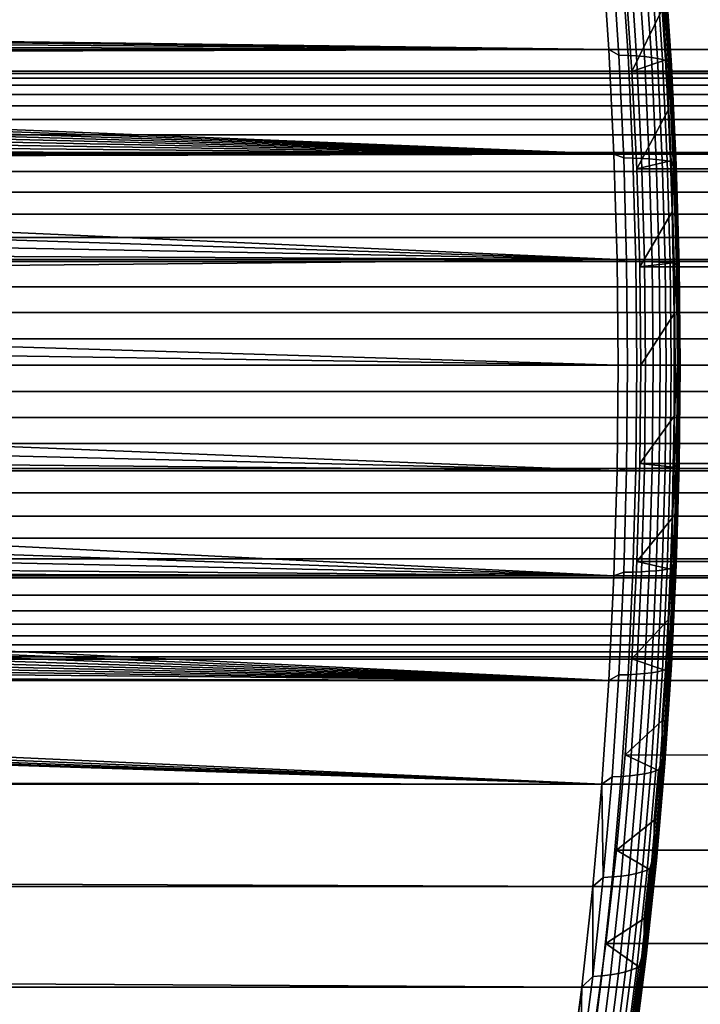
# Model space of a CAD drawing. Header units: metres. Extents: x -22 to 244, y -22 to 22.
# Tile 123 of 154: x 109.02 to 114.8, y -5.43 to 2.93. Entities that reach past the tile are written whole.
import ezdxf

# ---------------------------------------------------------------- set-up
doc = ezdxf.new("R2010")
doc.units = ezdxf.units.M
doc.layers.add('solid_10_151_023_XXX', color=7, linetype='CONTINUOUS')

msp = doc.modelspace()

# ---------------------------------------------------------------- linework, layer by layer
at = {"layer": 'solid_10_151_023_XXX'}
for points in [[(113.963585, 3.560327, 155.35405), (114.023468, 2.680094, 155.189514), (95.235703, 2.926397, 148.39798), (95.001503, 2.947363, 148.316895)], [(232.582153, 2.680048, 231.913895), (232.642029, 3.560277, 231.749374), (105.407654, 3.560335, 185.439835), (105.347771, 2.6801, 185.60437)], [(114.107658, 2.632705, 155.216965), (114.023468, 2.680094, 155.189514), (113.963585, 3.560327, 155.35405), (114.049866, 3.497824, 155.375763)], [(114.107658, 2.632705, 155.216965), (114.049866, 3.497824, 155.375763), (114.128098, 3.494559, 155.419739), (114.185837, 2.630248, 155.261093)], [(114.185837, 2.630248, 155.261093), (114.128098, 3.494559, 155.419739), (114.200951, 3.489145, 155.47197), (114.258598, 2.626173, 155.313568)], [(114.218483, 2.494386, 156.992783), (114.475243, 3.020581, 156.287323), (114.443634, 3.4451, 156.374161), (114.160706, 3.312415, 157.151505)], [(114.258598, 2.626173, 155.313568), (114.200951, 3.489145, 155.47197), (114.267502, 3.481649, 155.531784), (114.325035, 2.620531, 155.373718)], [(114.325035, 2.620531, 155.373718), (114.267502, 3.481649, 155.531784), (114.326927, 3.472166, 155.598434), (114.3843, 2.613394, 155.440811)], [(114.3843, 2.613394, 155.440811), (114.326927, 3.472166, 155.598434), (114.378471, 3.460816, 155.671097), (114.435654, 2.60485, 155.513977)], [(114.435654, 2.60485, 155.513977), (114.378471, 3.460816, 155.671097), (114.421478, 3.447741, 155.74884), (114.478447, 2.595009, 155.592316)], [(114.478447, 2.595009, 155.592316), (114.421478, 3.447741, 155.74884), (114.455414, 3.433106, 155.830688), (114.512138, 2.583994, 155.674835)], [(114.512138, 2.583994, 155.674835), (114.455414, 3.433106, 155.830688), (114.479843, 3.417095, 155.915604), (114.536308, 2.571944, 155.760468)], [(114.54924, 2.531153, 156.025314), (114.493675, 3.362901, 156.177979), (114.478264, 3.34354, 156.264313), (114.533516, 2.516581, 156.112518)], [(114.536308, 2.571944, 155.760468), (114.479843, 3.417095, 155.915604), (114.494469, 3.399911, 156.002533), (114.550644, 2.55901, 155.848175)], [(114.554977, 2.545355, 155.936829), (114.4991, 3.38177, 156.090363), (114.493675, 3.362901, 156.177979), (114.54924, 2.531153, 156.025314)], [(114.550644, 2.55901, 155.848175), (114.494469, 3.399911, 156.002533), (114.4991, 3.38177, 156.090363), (114.554977, 2.545355, 155.936829)], [(115.241341, 3.312646, 157.544876), (115.299126, 2.49433, 157.386093), (114.218483, 2.494386, 156.992783), (114.160706, 3.312415, 157.151505)], [(114.478264, 3.34354, 156.264313), (114.475243, 3.020581, 156.287323), (114.502686, 2.593643, 156.211929)], [(114.533516, 2.516581, 156.112518), (114.478264, 3.34354, 156.264313), (114.502686, 2.593643, 156.211929)], [(114.218483, 2.494386, 156.992783), (114.502686, 2.593643, 156.211929), (114.475243, 3.020581, 156.287323)], [(114.023468, 2.680094, 155.189514), (95.468994, 2.884564, 148.47467), (95.235703, 2.926397, 148.39798)], [(114.023468, 2.680094, 155.189514), (95.699959, 2.822001, 148.546661), (95.468994, 2.884564, 148.47467)], [(114.023468, 2.680094, 155.189514), (95.926498, 2.73913, 148.613556), (95.699959, 2.822001, 148.546661)], [(114.023468, 2.680094, 155.189514), (96.147362, 2.636219, 148.675278), (95.926498, 2.73913, 148.613556)], [(114.023468, 2.680094, 155.189514), (114.066383, 1.791428, 155.071625), (96.360298, 2.514101, 148.731583), (96.147362, 2.636219, 148.675278)], [(232.539246, 1.791403, 232.031784), (232.582153, 2.680048, 231.913895), (105.347771, 2.6801, 185.60437), (105.304863, 1.791432, 185.72226)], [(114.149071, 1.759591, 155.103195), (114.066383, 1.791428, 155.071625), (114.023468, 2.680094, 155.189514), (114.107658, 2.632705, 155.216965)], [(114.149071, 1.759591, 155.103195), (114.107658, 2.632705, 155.216965), (114.185837, 2.630248, 155.261093), (114.227211, 1.757949, 155.14743)], [(114.227211, 1.757949, 155.14743), (114.185837, 2.630248, 155.261093), (114.258598, 2.626173, 155.313568), (114.299911, 1.755225, 155.200073)], [(114.259888, 1.667841, 156.878998), (114.525948, 2.164515, 156.148026), (114.502686, 2.593643, 156.211929), (114.218483, 2.494386, 156.992783)], [(114.299911, 1.755225, 155.200073), (114.258598, 2.626173, 155.313568), (114.325035, 2.620531, 155.373718), (114.366249, 1.751455, 155.260483)], [(114.366249, 1.751455, 155.260483), (114.325035, 2.620531, 155.373718), (114.3843, 2.613394, 155.440811), (114.425407, 1.746684, 155.327881)], [(114.425407, 1.746684, 155.327881), (114.3843, 2.613394, 155.440811), (114.435654, 2.60485, 155.513977), (114.476624, 1.740974, 155.401413)], [(114.476624, 1.740974, 155.401413), (114.435654, 2.60485, 155.513977), (114.478447, 2.595009, 155.592316), (114.519264, 1.734397, 155.480179)], [(114.519264, 1.734397, 155.480179), (114.478447, 2.595009, 155.592316), (114.512138, 2.583994, 155.674835), (114.55278, 1.727035, 155.563156)], [(114.533516, 2.516581, 156.112518), (114.502686, 2.593643, 156.211929), (114.525948, 2.164515, 156.148026)], [(114.066383, 1.791428, 155.071625), (96.463326, 2.446043, 148.757721), (96.360298, 2.514101, 148.731583)], [(114.55278, 1.727035, 155.563156), (114.512138, 2.583994, 155.674835), (114.536308, 2.571944, 155.760468), (114.576759, 1.718981, 155.649323)], [(114.573097, 1.681979, 156.003769), (114.533516, 2.516581, 156.112518), (114.525948, 2.164515, 156.148026), (114.545006, 1.733616, 156.095657)], [(114.58905, 1.691718, 155.915939), (114.54924, 2.531153, 156.025314), (114.533516, 2.516581, 156.112518), (114.573097, 1.681979, 156.003769)], [(114.576759, 1.718981, 155.649323), (114.536308, 2.571944, 155.760468), (114.550644, 2.55901, 155.848175), (114.590897, 1.710336, 155.737595)], [(114.595009, 1.70121, 155.826828), (114.554977, 2.545355, 155.936829), (114.54924, 2.531153, 156.025314), (114.58905, 1.691718, 155.915939)], [(114.590897, 1.710336, 155.737595), (114.550644, 2.55901, 155.848175), (114.554977, 2.545355, 155.936829), (114.595009, 1.70121, 155.826828)], [(117.945175, 2.477374, 249.335587), (117.945175, 2.497483, 249.112167), (94.845177, 2.497483, 249.112167), (94.845177, 2.477374, 249.335587)], [(117.945175, 2.497483, 249.112167), (117.945175, 2.497483, 248.887833), (94.845177, 2.497483, 248.887833), (94.845177, 2.497483, 249.112167)], [(117.945175, 2.497483, 248.887833), (117.945175, 2.477374, 248.664413), (94.845177, 2.477374, 248.664413), (94.845177, 2.497483, 248.887833)], [(117.945175, 2.43732, 249.556305), (117.945175, 2.477374, 249.335587), (94.845177, 2.477374, 249.335587), (94.845177, 2.43732, 249.556305)], [(117.945175, 2.477374, 248.664413), (117.945175, 2.43732, 248.443695), (94.845177, 2.43732, 248.443695), (94.845177, 2.477374, 248.664413)], [(117.945175, 2.377641, 249.772537), (117.945175, 2.43732, 249.556305), (94.845177, 2.43732, 249.556305), (94.845177, 2.377641, 249.772537)], [(117.945175, 2.43732, 248.443695), (117.945175, 2.377641, 248.227463), (94.845177, 2.377641, 248.227463), (94.845177, 2.43732, 248.443695)], [(114.066383, 1.791428, 155.071625), (96.563766, 2.373445, 148.782516), (96.463326, 2.446043, 148.757721)], [(115.340546, 1.667617, 157.272308), (114.259888, 1.667841, 156.878998), (114.218483, 2.494386, 156.992783), (115.299126, 2.49433, 157.386093)], [(117.945175, 2.29882, 249.982559), (117.945175, 2.377641, 249.772537), (94.845177, 2.377641, 249.772537), (94.845177, 2.29882, 249.982559)], [(117.945175, 2.377641, 248.227463), (117.945175, 2.29882, 248.017441), (94.845177, 2.29882, 248.017441), (94.845177, 2.377641, 248.227463)], [(114.066383, 1.791428, 155.071625), (96.661484, 2.2964, 148.805984), (96.563766, 2.373445, 148.782516)], [(117.945175, 2.201489, 250.184677), (117.945175, 2.29882, 249.982559), (94.845177, 2.29882, 249.982559), (94.845177, 2.201489, 250.184677)], [(117.945175, 2.29882, 248.017441), (117.945175, 2.201489, 247.815323), (94.845177, 2.201489, 247.815323), (94.845177, 2.29882, 248.017441)], [(114.066383, 1.791428, 155.071625), (96.755997, 2.215228, 148.828079), (96.661484, 2.2964, 148.805984)], [(117.945175, 2.086433, 250.377243), (117.945175, 2.201489, 250.184677), (94.845177, 2.201489, 250.184677), (94.845177, 2.086433, 250.377243)], [(117.945175, 2.201489, 247.815323), (117.945175, 2.086433, 247.622757), (94.845177, 2.086433, 247.622757), (94.845177, 2.201489, 247.815323)], [(114.066383, 1.791428, 155.071625), (96.847198, 2.130029, 148.848846), (96.755997, 2.215228, 148.828079)], [(114.066383, 1.791428, 155.071625), (96.934967, 2.040891, 148.868332), (96.847198, 2.130029, 148.848846)], [(114.259888, 1.667841, 156.878998), (114.545006, 1.733616, 156.095657), (114.525948, 2.164515, 156.148026)], [(117.945175, 1.954579, 250.558731), (117.945175, 2.086433, 250.377243), (94.845177, 2.086433, 250.377243), (94.845177, 1.954579, 250.558731)], [(117.945175, 2.086433, 247.622757), (117.945175, 1.954579, 247.441269), (94.845177, 1.954579, 247.441269), (94.845177, 2.086433, 247.622757)], [(114.066383, 1.791428, 155.071625), (97.019096, 1.947984, 148.88652), (96.934967, 2.040891, 148.868332)], [(117.945175, 1.806987, 250.727661), (117.945175, 1.954579, 250.558731), (94.845177, 1.954579, 250.558731), (94.845177, 1.806988, 250.727661)], [(117.945175, 1.954579, 247.441269), (117.945175, 1.806987, 247.272339), (94.845177, 1.806988, 247.272339), (94.845177, 1.954579, 247.441269)], [(114.066383, 1.791428, 155.071625), (97.09938, 1.851516, 148.903473), (97.019096, 1.947984, 148.88652)], [(114.066383, 1.791428, 155.071625), (97.175537, 1.75181, 148.919159), (97.09938, 1.851516, 148.903473)], [(117.945175, 1.644847, 250.882675), (117.945175, 1.806987, 250.727661), (94.845177, 1.806988, 250.727661), (94.845177, 1.644847, 250.882675)], [(117.945175, 1.806987, 247.272339), (117.945175, 1.644847, 247.117325), (94.845177, 1.644847, 247.117325), (94.845177, 1.806988, 247.272339)], [(114.066383, 1.791428, 155.071625), (114.092178, 0.897125, 155.000732), (97.247444, 1.649032, 148.93364), (97.175537, 1.75181, 148.919159)], [(232.513443, 0.897122, 232.102676), (232.539246, 1.791403, 232.031784), (105.304863, 1.791432, 185.72226), (105.27906, 0.897127, 185.793137)], [(114.173965, 0.881134, 155.03479), (114.092178, 0.897125, 155.000732), (114.066383, 1.791428, 155.071625), (114.149071, 1.759591, 155.103195)], [(114.173965, 0.881134, 155.03479), (114.149071, 1.759591, 155.103195), (114.227211, 1.757949, 155.14743), (114.252083, 0.880311, 155.079086)], [(114.252083, 0.880311, 155.079086), (114.227211, 1.757949, 155.14743), (114.299911, 1.755225, 155.200073), (114.324745, 0.878947, 155.131836)], [(114.284813, 0.83502, 156.810532), (114.559837, 1.301288, 156.054901), (114.545006, 1.733616, 156.095657), (114.259888, 1.667841, 156.878998)], [(114.324745, 0.878947, 155.131836), (114.299911, 1.755225, 155.200073), (114.366249, 1.751455, 155.260483), (114.391037, 0.877059, 155.192398)], [(114.391037, 0.877059, 155.192398), (114.366249, 1.751455, 155.260483), (114.425407, 1.746684, 155.327881), (114.450119, 0.87467, 155.259979)], [(114.450119, 0.87467, 155.259979), (114.425407, 1.746684, 155.327881), (114.476624, 1.740974, 155.401413), (114.501259, 0.871811, 155.33374)], [(114.501259, 0.871811, 155.33374), (114.476624, 1.740974, 155.401413), (114.519264, 1.734397, 155.480179), (114.5438, 0.868517, 155.41275)], [(114.5438, 0.868517, 155.41275), (114.519264, 1.734397, 155.480179), (114.55278, 1.727035, 155.563156), (114.577217, 0.864831, 155.496033)], [(114.573097, 1.681979, 156.003769), (114.545006, 1.733616, 156.095657), (114.559837, 1.301288, 156.054901)], [(114.577217, 0.864831, 155.496033), (114.55278, 1.727035, 155.563156), (114.576759, 1.718981, 155.649323), (114.601082, 0.860797, 155.582504)], [(114.596893, 0.842268, 155.938385), (114.573097, 1.681979, 156.003769), (114.559837, 1.301288, 156.054901), (114.570442, 0.867859, 156.025757)], [(114.612991, 0.847145, 155.850174), (114.58905, 1.691718, 155.915939), (114.573097, 1.681979, 156.003769), (114.596893, 0.842268, 155.938385)], [(114.601082, 0.860797, 155.582504), (114.576759, 1.718981, 155.649323), (114.590897, 1.710336, 155.737595), (114.615097, 0.856469, 155.671097)], [(114.61908, 0.851899, 155.760696), (114.595009, 1.70121, 155.826828), (114.58905, 1.691718, 155.915939), (114.612991, 0.847145, 155.850174)], [(114.615097, 0.856469, 155.671097), (114.590897, 1.710336, 155.737595), (114.595009, 1.70121, 155.826828), (114.61908, 0.851899, 155.760696)], [(117.945175, 1.469463, 251.022537), (117.945175, 1.644847, 250.882675), (94.845177, 1.644847, 250.882675), (94.845177, 1.469464, 251.022537)], [(117.945175, 1.644847, 247.117325), (117.945175, 1.469463, 246.977463), (94.845177, 1.469464, 246.977463), (94.845177, 1.644847, 247.117325)], [(114.092178, 0.897125, 155.000732), (97.378151, 1.434729, 148.959137), (97.247444, 1.649032, 148.93364)], [(115.340546, 1.667617, 157.272308), (115.365456, 0.835202, 157.203873), (114.284813, 0.83502, 156.810532), (114.259888, 1.667841, 156.878998)], [(117.945175, 1.282248, 251.146118), (117.945175, 1.469463, 251.022537), (94.845177, 1.469464, 251.022537), (94.845177, 1.282249, 251.146118)], [(117.945175, 1.469463, 246.977463), (117.945175, 1.282248, 246.853882), (94.845177, 1.282249, 246.853882), (94.845177, 1.469464, 246.977463)], [(114.092178, 0.897125, 155.000732), (97.490303, 1.210536, 148.980164), (97.378151, 1.434729, 148.959137)], [(117.945175, 1.084709, 251.252426), (117.945175, 1.282248, 251.146118), (94.845177, 1.282249, 251.146118), (94.845177, 1.08471, 251.252426)], [(117.945175, 1.282248, 246.853882), (117.945175, 1.084709, 246.747574), (94.845177, 1.08471, 246.747574), (94.845177, 1.282249, 246.853882)], [(114.284813, 0.83502, 156.810532), (114.570442, 0.867859, 156.025757), (114.559837, 1.301288, 156.054901)], [(114.092178, 0.897125, 155.000732), (97.583046, 0.978241, 148.996979), (97.490303, 1.210536, 148.980164)], [(117.945175, 0.878437, 251.340591), (117.945175, 1.084709, 251.252426), (94.845177, 1.08471, 251.252426), (94.845177, 0.878437, 251.340591)], [(117.945175, 1.084709, 246.747574), (117.945175, 0.878437, 246.659409), (94.845177, 0.878437, 246.659409), (94.845177, 1.08471, 246.747574)], [(114.092178, 0.897125, 155.000732), (97.655861, 0.739189, 149.009796), (97.583046, 0.978241, 148.996979)], [(117.945175, 0.665092, 251.409912), (117.945175, 0.878437, 251.340591), (94.845177, 0.878437, 251.340591), (94.845177, 0.665092, 251.409912)], [(117.945175, 0.878437, 246.659409), (117.945175, 0.665092, 246.590088), (94.845177, 0.665092, 246.590088), (94.845177, 0.878437, 246.659409)], [(114.092178, 0.897125, 155.000732), (114.100792, 0, 154.977081), (97.708122, 0.49552, 149.018814), (97.655861, 0.739189, 149.009796)], [(105.27906, 0.897127, 185.793137), (105.270454, 0, 185.816803), (232.504837, 0, 232.126328), (232.513443, 0.897122, 232.102676)], [(114.173965, 0.881134, 155.03479), (114.182274, 0, 155.011963), (114.100792, 0, 154.977081), (114.092178, 0.897125, 155.000732)], [(114.182274, 0, 155.011963), (114.173965, 0.881134, 155.03479), (114.252083, 0.880311, 155.079086), (114.260384, 0, 155.05629)], [(114.260384, 0, 155.05629), (114.252083, 0.880311, 155.079086), (114.324745, 0.878947, 155.131836), (114.333031, 0, 155.10907)], [(114.293121, 0, 156.787704), (114.576805, 0.434079, 156.008286), (114.570442, 0.867859, 156.025757), (114.284813, 0.83502, 156.810532)], [(114.333031, 0, 155.10907), (114.324745, 0.878947, 155.131836), (114.391037, 0.877059, 155.192398), (114.3993, 0, 155.169678)], [(114.3993, 0, 155.169678), (114.391037, 0.877059, 155.192398), (114.450119, 0.87467, 155.259979), (114.458366, 0, 155.23732)], [(114.458366, 0, 155.23732), (114.450119, 0.87467, 155.259979), (114.501259, 0.871811, 155.33374), (114.509476, 0, 155.311157)], [(114.509476, 0, 155.311157), (114.501259, 0.871811, 155.33374), (114.5438, 0.868517, 155.41275), (114.551994, 0, 155.390259)], [(114.551994, 0, 155.390259), (114.5438, 0.868517, 155.41275), (114.577217, 0.864831, 155.496033), (114.585373, 0, 155.473633)], [(114.596893, 0.842268, 155.938385), (114.570442, 0.867859, 156.025757), (114.576805, 0.434079, 156.008286)], [(114.604836, 0, 155.916565), (114.596893, 0.842268, 155.938385), (114.576805, 0.434079, 156.008286), (114.578926, 0, 156.002457)], [(114.585373, 0, 155.473633), (114.577217, 0.864831, 155.496033), (114.601082, 0.860797, 155.582504), (114.6092, 0, 155.560211)], [(114.620979, 0, 155.828232), (114.612991, 0.847145, 155.850174), (114.596893, 0.842268, 155.938385), (114.604836, 0, 155.916565)], [(114.6092, 0, 155.560211), (114.601082, 0.860797, 155.582504), (114.615097, 0.856469, 155.671097), (114.623169, 0, 155.648926)], [(114.627113, 0, 155.738632), (114.61908, 0.851899, 155.760696), (114.612991, 0.847145, 155.850174), (114.620979, 0, 155.828232)], [(114.623169, 0, 155.648926), (114.615097, 0.856469, 155.671097), (114.61908, 0.851899, 155.760696), (114.627113, 0, 155.738632)], [(115.365456, 0.835202, 157.203873), (115.373764, 0, 157.18103), (114.293121, 0, 156.787704), (114.284813, 0.83502, 156.810532)], [(117.945175, 0.446392, 251.459824), (117.945175, 0.665092, 251.409912), (94.845177, 0.665092, 251.409912), (94.845177, 0.446392, 251.459824)], [(117.945175, 0.665092, 246.590088), (117.945175, 0.446392, 246.540176), (94.845177, 0.446392, 246.540176), (94.845177, 0.665092, 246.590088)], [(117.945175, 0.224098, 251.489929), (117.945175, 0.446392, 251.459824), (94.845177, 0.446392, 251.459824), (94.845177, 0.224098, 251.489929)], [(117.945175, 0.446392, 246.540176), (117.945175, 0.224098, 246.510071), (94.845177, 0.224098, 246.510071), (94.845177, 0.446392, 246.540176)], [(114.100792, 0, 154.977081), (97.739632, 0.248408, 149.02417), (97.708122, 0.49552, 149.018814)], [(114.293121, 0, 156.787704), (114.578926, 0, 156.002457), (114.576805, 0.434079, 156.008286)], [(94.845177, 0.224098, 251.489929), (94.845177, 0, 251.5), (117.945175, 0, 251.5), (117.945175, 0.224098, 251.489929)], [(117.945175, 0.224098, 246.510071), (117.945175, 0, 246.5), (94.845177, 0, 246.5), (94.845177, 0.224098, 246.510071)], [(114.100792, 0, 154.977081), (97.750137, 0, 149.02594), (97.739632, 0.248408, 149.02417)], [(117.945175, -0.224098, 251.489929), (117.945175, 0, 251.5), (94.845177, 0, 251.5), (94.845177, -0.224098, 251.489929)], [(94.845177, -0.224098, 246.510071), (94.845177, 0, 246.5), (117.945175, 0, 246.5), (117.945175, -0.224098, 246.510071)], [(114.182274, 0, 155.011963), (114.173965, -0.881134, 155.03479), (114.092178, -0.897125, 155.000732), (114.100792, 0, 154.977081)], [(114.173965, -0.881134, 155.03479), (114.182274, 0, 155.011963), (114.260384, 0, 155.05629), (114.252083, -0.880311, 155.079086)], [(114.252083, -0.880311, 155.079086), (114.260384, 0, 155.05629), (114.333031, 0, 155.10907), (114.324745, -0.878947, 155.131836)], [(114.293121, 0, 156.787704), (114.284813, -0.83502, 156.810532), (114.576805, -0.434086, 156.008286), (114.578926, 0, 156.002457)], [(115.373764, 0, 157.18103), (115.365456, -0.835202, 157.203873), (114.284813, -0.83502, 156.810532), (114.293121, 0, 156.787704)], [(114.324745, -0.878947, 155.131836), (114.333031, 0, 155.10907), (114.3993, 0, 155.169678), (114.391037, -0.877059, 155.192398)], [(114.391037, -0.877059, 155.192398), (114.3993, 0, 155.169678), (114.458366, 0, 155.23732), (114.450119, -0.87467, 155.259979)], [(114.450119, -0.87467, 155.259979), (114.458366, 0, 155.23732), (114.509476, 0, 155.311157), (114.501259, -0.871811, 155.33374)], [(114.501259, -0.871811, 155.33374), (114.509476, 0, 155.311157), (114.551994, 0, 155.390259), (114.5438, -0.868517, 155.41275)], [(114.5438, -0.868517, 155.41275), (114.551994, 0, 155.390259), (114.585373, 0, 155.473633), (114.577217, -0.864831, 155.496033)], [(114.604836, 0, 155.916565), (114.578926, 0, 156.002457), (114.576805, -0.434086, 156.008286)], [(114.596893, -0.842268, 155.938385), (114.604836, 0, 155.916565), (114.576805, -0.434086, 156.008286)], [(114.577217, -0.864831, 155.496033), (114.585373, 0, 155.473633), (114.6092, 0, 155.560211), (114.601082, -0.860797, 155.582504)], [(114.612991, -0.847145, 155.850174), (114.620979, 0, 155.828232), (114.604836, 0, 155.916565), (114.596893, -0.842268, 155.938385)], [(114.601082, -0.860797, 155.582504), (114.6092, 0, 155.560211), (114.623169, 0, 155.648926), (114.615097, -0.856469, 155.671097)], [(114.61908, -0.851899, 155.760696), (114.627113, 0, 155.738632), (114.620979, 0, 155.828232), (114.612991, -0.847145, 155.850174)], [(114.615097, -0.856469, 155.671097), (114.623169, 0, 155.648926), (114.627113, 0, 155.738632), (114.61908, -0.851899, 155.760696)], [(97.739632, -0.248425, 149.02417), (97.750137, 0, 149.02594), (114.100792, 0, 154.977081), (114.092178, -0.897125, 155.000732)], [(232.513443, -0.897122, 232.102676), (232.504837, 0, 232.126328), (105.270454, 0, 185.816803), (105.27906, -0.897127, 185.793137)], [(117.945175, -0.224098, 246.510071), (117.945175, -0.446392, 246.540176), (94.845177, -0.446392, 246.540176), (94.845177, -0.224098, 246.510071)], [(117.945175, -0.446392, 251.459824), (117.945175, -0.224098, 251.489929), (94.845177, -0.224098, 251.489929), (94.845177, -0.446392, 251.459824)], [(97.708107, -0.495607, 149.018814), (97.739632, -0.248425, 149.02417), (114.092178, -0.897125, 155.000732)], [(117.945175, -0.446392, 246.540176), (117.945175, -0.665092, 246.590088), (94.845177, -0.665092, 246.590088), (94.845177, -0.446392, 246.540176)], [(117.945175, -0.665092, 251.409912), (117.945175, -0.446392, 251.459824), (94.845177, -0.446392, 251.459824), (94.845177, -0.665092, 251.409912)], [(97.655838, -0.739289, 149.009796), (97.708107, -0.495607, 149.018814), (114.092178, -0.897125, 155.000732)], [(114.284813, -0.83502, 156.810532), (114.570442, -0.867869, 156.025757), (114.576805, -0.434086, 156.008286)], [(114.596893, -0.842268, 155.938385), (114.576805, -0.434086, 156.008286), (114.570442, -0.867869, 156.025757)], [(117.945175, -0.665092, 246.590088), (117.945175, -0.878437, 246.659409), (94.845177, -0.878437, 246.659409), (94.845177, -0.665092, 246.590088)], [(117.945175, -0.878437, 251.340591), (117.945175, -0.665092, 251.409912), (94.845177, -0.665092, 251.409912), (94.845177, -0.878437, 251.340591)], [(97.655838, -0.739289, 149.009796), (114.092178, -0.897125, 155.000732), (114.066383, -1.791428, 155.071625), (97.583008, -0.978365, 148.996964)], [(114.284813, -0.83502, 156.810532), (114.259888, -1.667841, 156.878998), (114.559837, -1.301299, 156.054901), (114.570442, -0.867869, 156.025757)], [(115.365456, -0.835202, 157.203873), (115.340546, -1.667617, 157.272308), (114.259888, -1.667841, 156.878998), (114.284813, -0.83502, 156.810532)], [(117.945175, -0.878437, 246.659409), (117.945175, -1.084709, 246.747574), (94.845177, -1.08471, 246.747574), (94.845177, -0.878437, 246.659409)], [(117.945175, -1.084709, 251.252426), (117.945175, -0.878437, 251.340591), (94.845177, -0.878437, 251.340591), (94.845177, -1.08471, 251.252426)], [(232.539246, -1.791403, 232.031784), (232.513443, -0.897122, 232.102676), (105.27906, -0.897127, 185.793137), (105.304863, -1.791432, 185.72226)], [(114.173965, -0.881134, 155.03479), (114.149071, -1.759591, 155.103195), (114.066383, -1.791428, 155.071625), (114.092178, -0.897125, 155.000732)], [(114.149071, -1.759591, 155.103195), (114.173965, -0.881134, 155.03479), (114.252083, -0.880311, 155.079086), (114.227211, -1.757949, 155.14743)], [(114.227211, -1.757949, 155.14743), (114.252083, -0.880311, 155.079086), (114.324745, -0.878947, 155.131836), (114.299911, -1.755225, 155.200073)], [(114.299911, -1.755225, 155.200073), (114.324745, -0.878947, 155.131836), (114.391037, -0.877059, 155.192398), (114.366249, -1.751455, 155.260483)], [(114.366249, -1.751455, 155.260483), (114.391037, -0.877059, 155.192398), (114.450119, -0.87467, 155.259979), (114.425407, -1.746684, 155.327881)], [(114.425407, -1.746684, 155.327881), (114.450119, -0.87467, 155.259979), (114.501259, -0.871811, 155.33374), (114.476624, -1.740974, 155.401413)], [(114.476624, -1.740974, 155.401413), (114.501259, -0.871811, 155.33374), (114.5438, -0.868517, 155.41275), (114.519264, -1.734397, 155.480179)], [(114.519264, -1.734397, 155.480179), (114.5438, -0.868517, 155.41275), (114.577217, -0.864831, 155.496033), (114.55278, -1.727035, 155.563156)], [(114.55278, -1.727035, 155.563156), (114.577217, -0.864831, 155.496033), (114.601082, -0.860797, 155.582504), (114.576759, -1.718981, 155.649323)], [(114.596893, -0.842268, 155.938385), (114.570442, -0.867869, 156.025757), (114.559837, -1.301299, 156.054901)], [(114.573097, -1.681979, 156.003769), (114.596893, -0.842268, 155.938385), (114.559837, -1.301299, 156.054901)], [(114.58905, -1.691718, 155.915939), (114.612991, -0.847145, 155.850174), (114.596893, -0.842268, 155.938385), (114.573097, -1.681979, 156.003769)], [(114.576759, -1.718981, 155.649323), (114.601082, -0.860797, 155.582504), (114.615097, -0.856469, 155.671097), (114.590897, -1.710336, 155.737595)], [(114.595009, -1.70121, 155.826828), (114.61908, -0.851899, 155.760696), (114.612991, -0.847145, 155.850174), (114.58905, -1.691718, 155.915939)], [(114.590897, -1.710336, 155.737595), (114.615097, -0.856469, 155.671097), (114.61908, -0.851899, 155.760696), (114.595009, -1.70121, 155.826828)], [(97.490219, -1.21074, 148.980148), (97.583008, -0.978365, 148.996964), (114.066383, -1.791428, 155.071625)], [(117.945175, -1.084709, 246.747574), (117.945175, -1.282248, 246.853882), (94.845177, -1.282249, 246.853882), (94.845177, -1.08471, 246.747574)], [(117.945175, -1.282248, 251.146118), (117.945175, -1.084709, 251.252426), (94.845177, -1.08471, 251.252426), (94.845177, -1.282249, 251.146118)], [(97.378075, -1.434869, 148.959122), (97.490219, -1.21074, 148.980148), (114.066383, -1.791428, 155.071625)], [(117.945175, -1.282248, 246.853882), (117.945175, -1.469463, 246.977463), (94.845177, -1.469464, 246.977463), (94.845177, -1.282249, 246.853882)], [(117.945175, -1.469463, 251.022537), (117.945175, -1.282248, 251.146118), (94.845177, -1.282249, 251.146118), (94.845177, -1.469464, 251.022537)], [(114.259888, -1.667841, 156.878998), (114.545006, -1.733627, 156.095657), (114.559837, -1.301299, 156.054901)], [(114.573097, -1.681979, 156.003769), (114.559837, -1.301299, 156.054901), (114.545006, -1.733627, 156.095657)], [(117.945175, -1.469463, 246.977463), (117.945175, -1.644847, 247.117325), (94.845177, -1.644847, 247.117325), (94.845177, -1.469464, 246.977463)], [(117.945175, -1.644847, 250.882675), (117.945175, -1.469463, 251.022537), (94.845177, -1.469464, 251.022537), (94.845177, -1.644847, 250.882675)], [(97.247284, -1.649265, 148.933609), (97.378075, -1.434869, 148.959122), (114.066383, -1.791428, 155.071625)], [(117.945175, -1.644847, 247.117325), (117.945175, -1.806987, 247.272339), (94.845177, -1.806988, 247.272339), (94.845177, -1.644847, 247.117325)], [(117.945175, -1.806987, 250.727661), (117.945175, -1.644847, 250.882675), (94.845177, -1.644847, 250.882675), (94.845177, -1.806988, 250.727661)], [(97.175369, -1.752045, 148.919128), (97.247284, -1.649265, 148.933609), (114.066383, -1.791428, 155.071625)], [(115.340546, -1.667617, 157.272308), (115.299126, -2.49433, 157.386093), (114.218483, -2.494386, 156.992783), (114.259888, -1.667841, 156.878998)], [(114.259888, -1.667841, 156.878998), (114.218483, -2.494386, 156.992783), (114.525948, -2.164526, 156.148026), (114.545006, -1.733627, 156.095657)], [(97.175369, -1.752045, 148.919128), (114.066383, -1.791428, 155.071625), (114.023468, -2.680094, 155.189514), (97.099243, -1.851688, 148.903442)], [(114.185837, -2.630248, 155.261093), (114.227211, -1.757949, 155.14743), (114.299911, -1.755225, 155.200073), (114.258598, -2.626173, 155.313568)], [(114.258598, -2.626173, 155.313568), (114.299911, -1.755225, 155.200073), (114.366249, -1.751455, 155.260483), (114.325035, -2.620531, 155.373718)], [(114.325035, -2.620531, 155.373718), (114.366249, -1.751455, 155.260483), (114.425407, -1.746684, 155.327881), (114.3843, -2.613394, 155.440811)], [(114.3843, -2.613394, 155.440811), (114.425407, -1.746684, 155.327881), (114.476624, -1.740974, 155.401413), (114.435654, -2.60485, 155.513977)], [(114.435654, -2.60485, 155.513977), (114.476624, -1.740974, 155.401413), (114.519264, -1.734397, 155.480179), (114.478447, -2.595009, 155.592316)], [(114.478447, -2.595009, 155.592316), (114.519264, -1.734397, 155.480179), (114.55278, -1.727035, 155.563156), (114.512138, -2.583994, 155.674835)], [(114.512138, -2.583994, 155.674835), (114.55278, -1.727035, 155.563156), (114.576759, -1.718981, 155.649323), (114.536308, -2.571944, 155.760468)], [(114.573097, -1.681979, 156.003769), (114.545006, -1.733627, 156.095657), (114.525948, -2.164526, 156.148026)], [(114.533516, -2.516581, 156.112518), (114.573097, -1.681979, 156.003769), (114.525948, -2.164526, 156.148026)], [(114.54924, -2.531153, 156.025314), (114.58905, -1.691718, 155.915939), (114.573097, -1.681979, 156.003769), (114.533516, -2.516581, 156.112518)], [(114.536308, -2.571944, 155.760468), (114.576759, -1.718981, 155.649323), (114.590897, -1.710336, 155.737595), (114.550644, -2.55901, 155.848175)], [(114.554977, -2.545355, 155.936829), (114.595009, -1.70121, 155.826828), (114.58905, -1.691718, 155.915939), (114.54924, -2.531153, 156.025314)], [(114.550644, -2.55901, 155.848175), (114.590897, -1.710336, 155.737595), (114.595009, -1.70121, 155.826828), (114.554977, -2.545355, 155.936829)], [(117.945175, -1.806987, 247.272339), (117.945175, -1.954579, 247.441269), (94.845177, -1.954579, 247.441269), (94.845177, -1.806988, 247.272339)], [(117.945175, -1.954579, 250.558731), (117.945175, -1.806987, 250.727661), (94.845177, -1.806988, 250.727661), (94.845177, -1.954579, 250.558731)], [(232.582153, -2.680048, 231.913895), (232.539246, -1.791403, 232.031784), (105.304863, -1.791432, 185.72226), (105.347771, -2.6801, 185.60437)], [(114.149071, -1.759591, 155.103195), (114.107658, -2.632705, 155.216965), (114.023468, -2.680094, 155.189514), (114.066383, -1.791428, 155.071625)], [(114.107658, -2.632705, 155.216965), (114.149071, -1.759591, 155.103195), (114.227211, -1.757949, 155.14743), (114.185837, -2.630248, 155.261093)], [(97.018967, -1.948136, 148.88649), (97.099243, -1.851688, 148.903442), (114.023468, -2.680094, 155.189514)], [(117.945175, -1.954579, 247.441269), (117.945175, -2.086433, 247.622757), (94.845177, -2.086433, 247.622757), (94.845177, -1.954579, 247.441269)], [(117.945175, -2.086433, 250.377243), (117.945175, -1.954579, 250.558731), (94.845177, -1.954579, 250.558731), (94.845177, -2.086433, 250.377243)], [(96.934807, -2.041064, 148.868286), (97.018967, -1.948136, 148.88649), (114.023468, -2.680094, 155.189514)], [(117.945175, -2.086433, 247.622757), (117.945175, -2.201489, 247.815323), (94.845177, -2.201489, 247.815323), (94.845177, -2.086433, 247.622757)], [(117.945175, -2.201489, 250.184677), (117.945175, -2.086433, 250.377243), (94.845177, -2.086433, 250.377243), (94.845177, -2.201489, 250.184677)], [(96.846947, -2.130277, 148.848785), (96.934807, -2.041064, 148.868286), (114.023468, -2.680094, 155.189514)], [(96.755745, -2.215455, 148.828018), (96.846947, -2.130277, 148.848785), (114.023468, -2.680094, 155.189514)], [(114.218483, -2.494386, 156.992783), (114.502686, -2.593655, 156.211929), (114.525948, -2.164526, 156.148026)], [(114.533516, -2.516581, 156.112518), (114.525948, -2.164526, 156.148026), (114.502686, -2.593655, 156.211929)], [(117.945175, -2.201489, 247.815323), (117.945175, -2.29882, 248.017441), (94.845177, -2.29882, 248.017441), (94.845177, -2.201489, 247.815323)], [(117.945175, -2.29882, 249.982559), (117.945175, -2.201489, 250.184677), (94.845177, -2.201489, 250.184677), (94.845177, -2.29882, 249.982559)], [(96.661285, -2.296563, 148.805939), (96.755745, -2.215455, 148.828018), (114.023468, -2.680094, 155.189514)], [(117.945175, -2.29882, 248.017441), (117.945175, -2.377641, 248.227463), (94.845177, -2.377641, 248.227463), (94.845177, -2.29882, 248.017441)], [(117.945175, -2.377641, 249.772537), (117.945175, -2.29882, 249.982559), (94.845177, -2.29882, 249.982559), (94.845177, -2.377641, 249.772537)], [(96.563591, -2.373583, 148.782471), (96.661285, -2.296563, 148.805939), (114.023468, -2.680094, 155.189514)], [(117.945175, -2.377641, 248.227463), (117.945175, -2.43732, 248.443695), (94.845177, -2.43732, 248.443695), (94.845177, -2.377641, 248.227463)], [(117.945175, -2.43732, 249.556305), (117.945175, -2.377641, 249.772537), (94.845177, -2.377641, 249.772537), (94.845177, -2.43732, 249.556305)], [(96.463081, -2.446204, 148.75766), (96.563591, -2.373583, 148.782471), (114.023468, -2.680094, 155.189514)], [(117.945175, -2.43732, 248.443695), (117.945175, -2.477374, 248.664413), (94.845177, -2.477374, 248.664413), (94.845177, -2.43732, 248.443695)], [(117.945175, -2.477374, 249.335587), (117.945175, -2.43732, 249.556305), (94.845177, -2.43732, 249.556305), (94.845177, -2.477374, 249.335587)], [(117.945175, -2.477374, 248.664413), (117.945175, -2.497483, 248.887833), (94.845177, -2.497483, 248.887833), (94.845177, -2.477374, 248.664413)], [(117.945175, -2.497483, 249.112167), (117.945175, -2.477374, 249.335587), (94.845177, -2.477374, 249.335587), (94.845177, -2.497483, 249.112167)], [(117.945175, -2.497483, 248.887833), (117.945175, -2.497483, 249.112167), (94.845177, -2.497483, 249.112167), (94.845177, -2.497483, 248.887833)], [(96.359947, -2.514323, 148.731491), (96.463081, -2.446204, 148.75766), (114.023468, -2.680094, 155.189514)], [(115.299126, -2.49433, 157.386093), (115.241341, -3.312646, 157.544876), (114.160706, -3.312415, 157.151505), (114.218483, -2.494386, 156.992783)], [(114.218483, -2.494386, 156.992783), (114.160706, -3.312415, 157.151505), (114.475243, -3.020595, 156.287323), (114.502686, -2.593655, 156.211929)], [(96.147095, -2.636355, 148.675201), (96.359947, -2.514323, 148.731491), (114.023468, -2.680094, 155.189514)], [(114.421478, -3.447741, 155.74884), (114.478447, -2.595009, 155.592316), (114.512138, -2.583994, 155.674835), (114.455414, -3.433106, 155.830688)], [(114.455414, -3.433106, 155.830688), (114.512138, -2.583994, 155.674835), (114.536308, -2.571944, 155.760468), (114.479843, -3.417095, 155.915604)], [(114.533516, -2.516581, 156.112518), (114.502686, -2.593655, 156.211929), (114.475243, -3.020595, 156.287323)], [(114.478264, -3.34354, 156.264313), (114.533516, -2.516581, 156.112518), (114.475243, -3.020595, 156.287323)], [(114.493675, -3.362901, 156.177979), (114.54924, -2.531153, 156.025314), (114.533516, -2.516581, 156.112518), (114.478264, -3.34354, 156.264313)], [(114.479843, -3.417095, 155.915604), (114.536308, -2.571944, 155.760468), (114.550644, -2.55901, 155.848175), (114.494469, -3.399911, 156.002533)], [(114.4991, -3.38177, 156.090363), (114.554977, -2.545355, 155.936829), (114.54924, -2.531153, 156.025314), (114.493675, -3.362901, 156.177979)], [(114.494469, -3.399911, 156.002533), (114.550644, -2.55901, 155.848175), (114.554977, -2.545355, 155.936829), (114.4991, -3.38177, 156.090363)], [(96.147095, -2.636355, 148.675201), (114.023468, -2.680094, 155.189514), (113.963585, -3.560327, 155.35405), (95.926186, -2.739257, 148.613464)], [(114.107658, -2.632705, 155.216965), (114.049866, -3.497824, 155.375763), (113.963585, -3.560327, 155.35405), (114.023468, -2.680094, 155.189514)], [(114.049866, -3.497824, 155.375763), (114.107658, -2.632705, 155.216965), (114.185837, -2.630248, 155.261093), (114.128098, -3.494559, 155.419739)], [(114.128098, -3.494559, 155.419739), (114.185837, -2.630248, 155.261093), (114.258598, -2.626173, 155.313568), (114.200951, -3.489145, 155.47197)], [(114.200951, -3.489145, 155.47197), (114.258598, -2.626173, 155.313568), (114.325035, -2.620531, 155.373718), (114.267502, -3.481649, 155.531784)], [(114.267502, -3.481649, 155.531784), (114.325035, -2.620531, 155.373718), (114.3843, -2.613394, 155.440811), (114.326927, -3.472166, 155.598434)], [(114.326927, -3.472166, 155.598434), (114.3843, -2.613394, 155.440811), (114.435654, -2.60485, 155.513977), (114.378471, -3.460816, 155.671097)], [(114.378471, -3.460816, 155.671097), (114.435654, -2.60485, 155.513977), (114.478447, -2.595009, 155.592316), (114.421478, -3.447741, 155.74884)], [(95.699577, -2.822124, 148.546539), (95.926186, -2.739257, 148.613464), (113.963585, -3.560327, 155.35405)], [(232.582153, -2.680048, 231.913895), (105.347771, -2.6801, 185.60437), (105.407654, -3.560335, 185.439835), (232.642029, -3.560277, 231.749374)], [(95.468727, -2.884625, 148.474579), (95.699577, -2.822124, 148.546539), (113.963585, -3.560327, 155.35405)], [(95.001152, -2.94738, 148.316772), (95.235252, -2.926459, 148.397827), (113.963585, -3.560327, 155.35405)], [(95.235252, -2.926459, 148.397827), (95.468727, -2.884625, 148.474579), (113.963585, -3.560327, 155.35405)], [(94.767319, -2.947364, 148.231659), (113.963585, -3.560327, 155.35405), (21.226831, -3.416373, 121.566406)], [(94.767319, -2.947364, 148.231659), (95.001152, -2.94738, 148.316772), (113.963585, -3.560327, 155.35405)], [(114.478264, -3.34354, 156.264313), (114.475243, -3.020595, 156.287323), (114.160706, -3.312415, 157.151505), (114.443634, -3.445117, 156.374176)], [(114.160706, -3.312415, 157.151505), (114.0867, -4.119998, 157.354843), (114.40789, -3.866832, 156.472382), (114.443634, -3.445117, 156.374176)], [(115.241341, -3.312646, 157.544876), (115.167374, -4.119759, 157.748093), (114.0867, -4.119998, 157.354843), (114.160706, -3.312415, 157.151505)], [(114.407524, -4.160346, 156.458679), (114.478264, -3.34354, 156.264313), (114.40789, -3.866832, 156.472382)], [(114.422516, -4.184435, 156.373474), (114.493675, -3.362901, 156.177979), (114.478264, -3.34354, 156.264313), (114.407524, -4.160346, 156.458679)], [(114.478264, -3.34354, 156.264313), (114.443634, -3.445117, 156.374176), (114.40789, -3.866832, 156.472382)], [(113.886917, -4.429359, 155.564697), (21.107031, -4.091852, 121.69635), (21.226831, -3.416373, 121.566406), (113.963585, -3.560327, 155.35405)], [(114.382774, -4.271791, 156.030258), (114.455414, -3.433106, 155.830688), (114.479843, -3.417095, 155.915604), (114.407547, -4.25187, 156.114258)], [(114.407547, -4.25187, 156.114258), (114.479843, -3.417095, 155.915604), (114.494469, -3.399911, 156.002533), (114.422531, -4.230488, 156.20018)], [(114.427544, -4.207915, 156.286942), (114.4991, -3.38177, 156.090363), (114.493675, -3.362901, 156.177979), (114.422516, -4.184435, 156.373474)], [(114.422531, -4.230488, 156.20018), (114.494469, -3.399911, 156.002533), (114.4991, -3.38177, 156.090363), (114.427544, -4.207915, 156.286942)], [(113.975853, -4.352319, 155.579102), (113.963585, -3.560327, 155.35405), (114.049866, -3.497824, 155.375763)], [(113.975853, -4.352319, 155.579102), (114.049866, -3.497824, 155.375763), (114.128098, -3.494559, 155.419739), (114.054153, -4.348257, 155.622879)], [(114.054153, -4.348257, 155.622879), (114.128098, -3.494559, 155.419739), (114.200951, -3.489145, 155.47197), (114.127121, -4.34152, 155.674789)], [(114.127121, -4.34152, 155.674789), (114.200951, -3.489145, 155.47197), (114.267502, -3.481649, 155.531784), (114.19384, -4.332193, 155.734177)], [(114.19384, -4.332193, 155.734177), (114.267502, -3.481649, 155.531784), (114.326927, -3.472166, 155.598434), (114.253464, -4.320394, 155.800293)], [(114.253464, -4.320394, 155.800293), (114.326927, -3.472166, 155.598434), (114.378471, -3.460816, 155.671097), (114.305244, -4.306271, 155.872284)], [(114.305244, -4.306271, 155.872284), (114.378471, -3.460816, 155.671097), (114.421478, -3.447741, 155.74884), (114.348526, -4.290001, 155.949265)], [(114.348526, -4.290001, 155.949265), (114.421478, -3.447741, 155.74884), (114.455414, -3.433106, 155.830688), (114.382774, -4.271791, 156.030258)], [(232.718704, -4.429332, 231.538727), (232.642029, -3.560277, 231.749374), (105.407654, -3.560335, 185.439835), (105.484329, -4.429368, 185.229187)], [(113.975853, -4.352319, 155.579102), (113.886917, -4.429359, 155.564697), (113.963585, -3.560327, 155.35405)], [(114.407524, -4.160346, 156.458679), (114.40789, -3.866832, 156.472382), (114.0867, -4.119998, 157.354843), (114.368042, -4.285318, 156.581863)], [(113.793701, -5.284454, 155.820801), (20.965654, -4.763544, 121.850792), (21.107031, -4.091852, 121.69635), (113.886917, -4.429359, 155.564697)], [(115.167374, -4.119759, 157.748093), (115.077484, -4.912882, 157.995056), (113.996841, -4.912883, 157.60173), (114.0867, -4.119998, 157.354843)], [(114.0867, -4.119998, 157.354843), (113.996841, -4.912883, 157.60173), (114.32412, -4.700356, 156.702545), (114.368042, -4.285318, 156.581863)], [(114.321495, -4.964516, 156.695038), (114.407524, -4.160346, 156.458679), (114.32412, -4.700356, 156.702545)], [(114.335999, -4.993262, 156.611206), (114.422516, -4.184435, 156.373474), (114.407524, -4.160346, 156.458679), (114.321495, -4.964516, 156.695038)], [(114.407524, -4.160346, 156.458679), (114.368042, -4.285318, 156.581863), (114.32412, -4.700356, 156.702545)], [(114.294441, -5.097503, 156.272949), (114.382774, -4.271791, 156.030258), (114.407547, -4.25187, 156.114258), (114.319626, -5.073731, 156.355804)], [(114.319626, -5.073731, 156.355804), (114.407547, -4.25187, 156.114258), (114.422531, -4.230488, 156.20018), (114.335052, -5.048216, 156.440521)], [(114.335052, -5.048216, 156.440521), (114.422531, -4.230488, 156.20018), (114.427544, -4.207915, 156.286942), (114.34053, -5.02128, 156.526001)], [(114.34053, -5.02128, 156.526001), (114.427544, -4.207915, 156.286942), (114.422516, -4.184435, 156.373474), (114.335999, -4.993262, 156.611206)], [(113.885857, -5.193597, 155.826355), (113.975853, -4.352319, 155.579102), (114.054153, -4.348257, 155.622879), (113.964241, -5.18875, 155.869919)], [(113.964241, -5.18875, 155.869919), (114.054153, -4.348257, 155.622879), (114.127121, -4.34152, 155.674789), (114.037346, -5.180711, 155.921448)], [(114.037346, -5.180711, 155.921448), (114.127121, -4.34152, 155.674789), (114.19384, -4.332193, 155.734177), (114.104256, -5.169581, 155.980301)], [(114.104256, -5.169581, 155.980301), (114.19384, -4.332193, 155.734177), (114.253464, -4.320394, 155.800293), (114.164124, -5.1555, 156.045731)], [(114.164124, -5.1555, 156.045731), (114.253464, -4.320394, 155.800293), (114.305244, -4.306271, 155.872284), (114.216202, -5.138647, 156.116928)], [(114.216202, -5.138647, 156.116928), (114.305244, -4.306271, 155.872284), (114.348526, -4.290001, 155.949265), (114.259819, -5.119233, 156.192993)], [(114.259819, -5.119233, 156.192993), (114.348526, -4.290001, 155.949265), (114.382774, -4.271791, 156.030258), (114.294441, -5.097503, 156.272949)], [(232.81192, -5.28444, 231.282608), (232.718704, -4.429332, 231.538727), (105.484329, -4.429368, 185.229187), (105.577545, -5.284465, 184.973083)], [(113.885857, -5.193597, 155.826355), (113.793701, -5.284454, 155.820801), (113.886917, -4.429359, 155.564697)], [(113.885857, -5.193597, 155.826355), (113.886917, -4.429359, 155.564697), (113.975853, -4.352319, 155.579102)], [(113.684235, -6.122922, 156.121552), (20.802809, -5.430762, 122.03022), (20.965654, -4.763544, 121.850792), (113.793701, -5.284454, 155.820801)], [(114.321495, -4.964516, 156.695038), (114.32412, -4.700356, 156.702545), (113.996841, -4.912883, 157.60173), (114.276161, -5.111492, 156.834305)], [(115.077484, -4.912882, 157.995056), (114.97197, -5.689437, 158.284958), (113.891357, -5.68918, 157.891541), (113.996841, -4.912883, 157.60173)], [(113.996841, -4.912883, 157.60173), (113.891357, -5.68918, 157.891541), (114.224205, -5.51843, 156.977036), (114.276161, -5.111492, 156.834305)], [(114.220451, -5.753609, 156.972656), (114.321495, -4.964516, 156.695038), (114.224205, -5.51843, 156.977036)], [(114.23436, -5.786925, 156.890442), (114.335999, -4.993262, 156.611206), (114.321495, -4.964516, 156.695038), (114.220451, -5.753609, 156.972656)], [(114.321495, -4.964516, 156.695038), (114.276161, -5.111492, 156.834305), (114.224205, -5.51843, 156.977036)], [(114.238327, -5.819396, 156.806808), (114.34053, -5.02128, 156.526001), (114.335999, -4.993262, 156.611206), (114.23436, -5.786925, 156.890442)], [(114.155624, -5.932919, 156.479263), (114.259819, -5.119233, 156.192993), (114.294441, -5.097503, 156.272949), (114.190689, -5.907734, 156.558014)], [(114.190689, -5.907734, 156.558014), (114.294441, -5.097503, 156.272949), (114.319626, -5.073731, 156.355804), (114.216354, -5.880184, 156.639542)], [(114.216354, -5.880184, 156.639542), (114.319626, -5.073731, 156.355804), (114.335052, -5.048216, 156.440521), (114.2323, -5.850614, 156.722824)], [(114.2323, -5.850614, 156.722824), (114.335052, -5.048216, 156.440521), (114.34053, -5.02128, 156.526001), (114.238327, -5.819396, 156.806808)], [(113.858627, -6.013484, 156.16008), (113.964241, -5.18875, 155.869919), (114.037346, -5.180711, 155.921448), (113.9319, -6.004168, 156.211166)], [(113.9319, -6.004168, 156.211166), (114.037346, -5.180711, 155.921448), (114.104256, -5.169581, 155.980301), (113.999039, -5.991269, 156.269394)], [(113.999039, -5.991269, 156.269394), (114.104256, -5.169581, 155.980301), (114.164124, -5.1555, 156.045731), (114.059189, -5.97495, 156.334045)], [(114.059189, -5.97495, 156.334045), (114.164124, -5.1555, 156.045731), (114.216202, -5.138647, 156.116928), (114.11161, -5.955418, 156.404297)], [(114.11161, -5.955418, 156.404297), (114.216202, -5.138647, 156.116928), (114.259819, -5.119233, 156.192993), (114.155624, -5.932919, 156.479263)], [(113.780151, -6.019102, 156.116806), (113.885857, -5.193597, 155.826355), (113.964241, -5.18875, 155.869919), (113.858627, -6.013484, 156.16008)], [(113.780151, -6.019102, 156.116806), (113.793701, -5.284454, 155.820801), (113.885857, -5.193597, 155.826355)], [(232.921371, -6.122859, 230.981873), (232.81192, -5.28444, 231.282608), (105.577545, -5.284465, 184.973083), (105.687012, -6.122935, 184.672318)], [(113.780151, -6.019102, 156.116806), (113.684235, -6.122922, 156.121552), (113.793701, -5.284454, 155.820801)]]:
    msp.add_3dface(points, dxfattribs=at)

doc.saveas('drawing.dxf')
